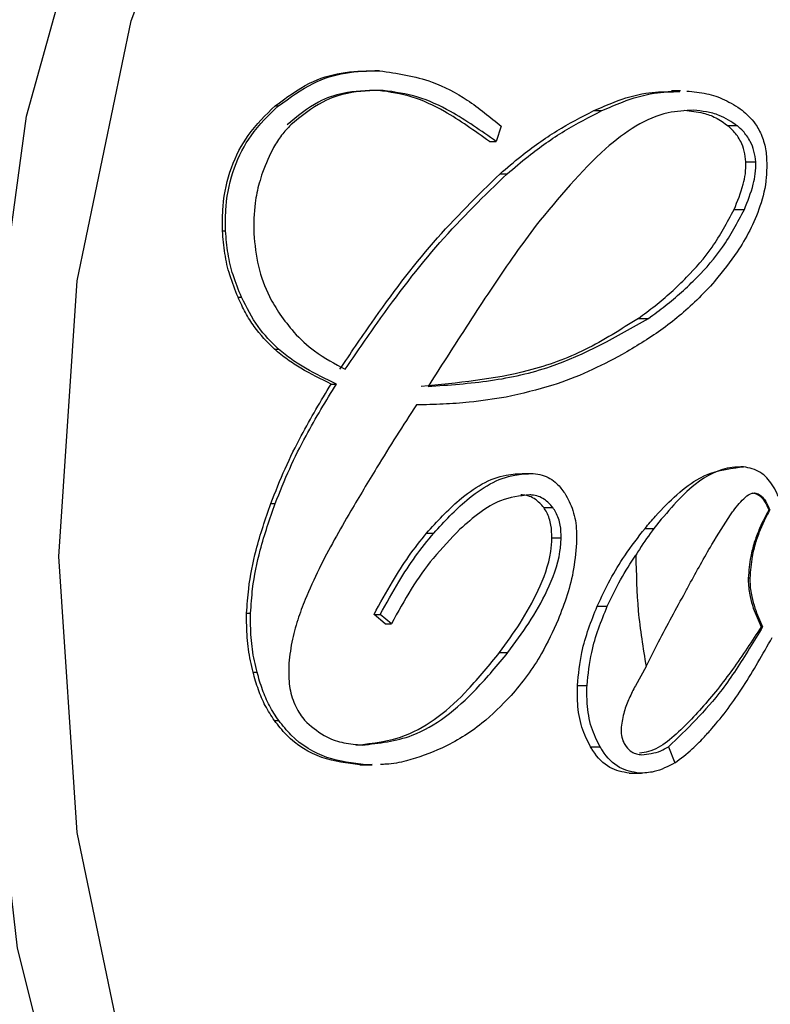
# Model space of a CAD drawing. Header units: millimetres. Extents: x 4095.901 to 4096.076, y 1727.87 to 1728.087.
# Tile 16 of 19: x 4096.06037 to 4096.06469, y 1728.05139 to 1728.05705. Entities that reach past the tile are written whole.
import ezdxf

# ---------------------------------------------------------------- set-up
doc = ezdxf.new("R2010")
doc.units = ezdxf.units.MM
doc.layers.add('SANINDUSA', color=3, linetype='Continuous')

msp = doc.modelspace()

# ---------------------------------------------------------------- linework, layer by layer
at = {"layer": 'SANINDUSA'}
for p, q in [((4096.0624408, 1728.0567589), (4096.0624138, 1728.0567589)), ((4096.0641746, 1728.0566435), (4096.0641217, 1728.0566435)), ((4096.0618403, 1728.056557), (4096.0618598, 1728.056557)), ((4096.0636753, 1728.0565294), (4096.063721, 1728.0565294)), ((4096.0631425, 1728.0564392), (4096.0631132, 1728.0563512)), ((4096.0645025, 1728.0564415), (4096.0644487, 1728.0564415)), ((4096.0630742, 1728.0563512), (4096.0631132, 1728.0563512)), ((4096.064551, 1728.0562343), (4096.0646076, 1728.0562343)), ((4096.0631354, 1728.0561662), (4096.0631764, 1728.0561662)), ((4096.0644832, 1728.0559613), (4096.0645423, 1728.0559613)), ((4096.0615376, 1728.0558377), (4096.0615551, 1728.0558377)), ((4096.0616266, 1728.0554554), (4096.0616467, 1728.0554554)), ((4096.0639319, 1728.0553345), (4096.0639899, 1728.0553345)), ((4096.0618363, 1728.055157), (4096.0618605, 1728.055157)), ((4096.0621629, 1728.0549566), (4096.0621929, 1728.0549566)), ((4096.0645228, 1728.0544797), (4096.0645377, 1728.0544797)), ((4096.0632749, 1728.0544414), (4096.0633252, 1728.0544414)), ((4096.0618153, 1728.0542687), (4096.0618404, 1728.0542687)), ((4096.0633865, 1728.0542461), (4096.0634392, 1728.0542461)), ((4096.0646889, 1728.0542318), (4096.0646832, 1728.0542318)), ((4096.0639704, 1728.0541263), (4096.0640208, 1728.0541263)), ((4096.0627125, 1728.0540993), (4096.0627532, 1728.0540993)), ((4096.063434, 1728.0540709), (4096.0634876, 1728.0540709)), ((4096.0645737, 1728.0538399), (4096.0645647, 1728.0538399)), ((4096.0636947, 1728.0536779), (4096.0637529, 1728.0536779)), ((4096.0616763, 1728.0536376), (4096.0616991, 1728.0536376)), ((4096.0624735, 1728.0535773), (4096.0624098, 1728.053631)), ((4096.0624098, 1728.053631), (4096.0624451, 1728.053631)), ((4096.0625098, 1728.0535773), (4096.0624451, 1728.053631)), ((4096.0624735, 1728.0535773), (4096.0625098, 1728.0535773)), ((4096.0646473, 1728.0535602), (4096.0646386, 1728.0535602)), ((4096.0631331, 1728.0534122), (4096.0631808, 1728.0534122)), ((4096.0639761, 1728.0533311), (4096.0639142, 1728.0532208)), ((4096.0617132, 1728.0532986), (4096.0617363, 1728.0532986)), ((4096.0635809, 1728.0532229), (4096.0636361, 1728.0532229)), ((4096.0618363, 1728.0530201), (4096.061861, 1728.0530201)), ((4096.0636566, 1728.0528686), (4096.0637117, 1728.0528686)), ((4096.0641053, 1728.0528688), (4096.0641421, 1728.0527777)), ((4096.0623289, 1728.052766), (4096.0623613, 1728.052766)), ((4096.0623583, 1728.0527651), (4096.0623997, 1728.0527651)), ((4096.0623997, 1728.052767), (4096.0623613, 1728.052766)), ((4096.0638787, 1728.0527173), (4096.0639367, 1728.0527173)), ((4096.0638899, 1728.0527169), (4096.0639498, 1728.0527169))]:
    msp.add_line(p, q, dxfattribs=at)
at = {"layer": 'SANINDUSA', "flags": 128}
for points in [[(4096.0646749, 1728.0473834), (4096.0637973, 1728.0473829), (4096.062945, 1728.047765), (4096.0621678, 1728.0485075), (4096.0615107, 1728.0495671), (4096.0610119, 1728.0508825), (4096.0607004, 1728.052377), (4096.0605943, 1728.0539639), (4096.0606999, 1728.0555509), (4096.0610108, 1728.0570458), (4096.0615092, 1728.0583617), (4096.0621659, 1728.0594221), (4096.0629429, 1728.0601655), (4096.063795, 1728.0605485)], [(4096.0675514, 1728.0576985), (4096.0679218, 1728.0562218), (4096.0681026, 1728.0546321), (4096.0680846, 1728.0530089), (4096.0678687, 1728.0514338), (4096.0674659, 1728.0499856), (4096.0668962, 1728.048737), (4096.0661882, 1728.0477506), (4096.0653775, 1728.0470759), (4096.0645047, 1728.0467466), (4096.0636136, 1728.0467794), (4096.0627488, 1728.0471725), (4096.0619537, 1728.0479063), (4096.0612682, 1728.048944), (4096.0607267, 1728.0502335), (4096.0603562, 1728.0517101), (4096.0601755, 1728.0532998), (4096.0601935, 1728.054923), (4096.0604093, 1728.0564982), (4096.0608122, 1728.0579463)]]:
    msp.add_lwpolyline(points, dxfattribs=at)
at = {"layer": 'SANINDUSA'}
for points, knots in [([(4096.0689498, 1728.0537993), (4096.0693102, 1728.0537782), (4096.0701643, 1728.0537282), (4096.0714965, 1728.0540188), (4096.0728642, 1728.0546013), (4096.0740759, 1728.055472), (4096.0750758, 1728.0565778), (4096.0758183, 1728.0578727), (4096.0762697, 1728.0592997), (4096.076397, 1728.0606948), (4096.0762824, 1728.0617998), (4096.0760535, 1728.0627562), (4096.0757206, 1728.0636361), (4096.0751197, 1728.0646877), (4096.074262, 1728.0657069), (4096.0730987, 1728.0666107), (4096.0717595, 1728.0672535), (4096.0703114, 1728.0675985), (4096.0688225, 1728.067628), (4096.067359, 1728.0673421), (4096.0659964, 1728.0667464), (4096.0648352, 1728.065944), (4096.0642571, 1728.0652489), (4096.0639954, 1728.0649342)], [0, 0, 0, 0, 0.037943, 0.089904, 0.141876, 0.193857, 0.245855, 0.297882, 0.349992, 0.402445, 0.444387, 0.466503, 0.506006, 0.543071, 0.593736, 0.645362, 0.697219, 0.74914, 0.801088, 0.853049, 0.905021, 0.957002, 1, 1, 1, 1]), ([(4096.0665164, 1728.0605583), (4096.0660832, 1728.0609723), (4096.0652166, 1728.0618004), (4096.0637235, 1728.0619601), (4096.0622965, 1728.0612719), (4096.061072, 1728.0597457), (4096.0601947, 1728.0575717), (4096.0597617, 1728.0549903), (4096.0598226, 1728.0522933), (4096.0603689, 1728.0497859), (4096.0611213, 1728.0482126), (4096.0620252, 1728.0470024), (4096.0630742, 1728.0461643), (4096.0645511, 1728.045963), (4096.0659825, 1728.0466624), (4096.0672058, 1728.0481855), (4096.0680834, 1728.0503604), (4096.0685162, 1728.0529413), (4096.0684559, 1728.0556398), (4096.0679074, 1728.0581416), (4096.0671613, 1728.0597309), (4096.0666407, 1728.0603989), (4096.0665164, 1728.0605583)], [0, 0, 0, 0, 0.053686, 0.107372, 0.161059, 0.214745, 0.268431, 0.322117, 0.375804, 0.42949, 0.483176, 0.5, 0.553686, 0.607372, 0.661059, 0.714745, 0.768431, 0.822117, 0.875804, 0.92949, 0.983176, 1, 1, 1, 1]), ([(4096.0618403, 1728.056557), (4096.0619051, 1728.0566046), (4096.0620251, 1728.056693), (4096.0622217, 1728.0567555), (4096.0623491, 1728.0567578), (4096.0624138, 1728.0567589)], [0, 0, 0, 0, 0.366294, 0.6784573, 1, 1, 1, 1]), ([(4096.0618598, 1728.056557), (4096.0619253, 1728.0566046), (4096.0620467, 1728.0566929), (4096.0622459, 1728.0567555), (4096.0623752, 1728.0567578), (4096.0624408, 1728.0567589)], [0, 0, 0, 0, 0.365734, 0.678178, 1, 1, 1, 1]), ([(4096.0624408, 1728.0567589), (4096.0625426, 1728.0567443), (4096.0627153, 1728.0567195), (4096.0629511, 1728.056597), (4096.0630782, 1728.0564922), (4096.0631425, 1728.0564392)], [0, 0, 0, 0, 0.414749, 0.703883, 1, 1, 1, 1]), ([(4096.062435, 1728.056646), (4096.0623666, 1728.0566445), (4096.0622496, 1728.0566418), (4096.0620687, 1728.0565795), (4096.061968, 1728.0564963), (4096.0619089, 1728.0564475)], [0, 0, 0, 0, 0.36744, 0.628872, 1, 1, 1, 1]), ([(4096.062463, 1728.056646), (4096.0623938, 1728.0566445), (4096.0622751, 1728.0566418), (4096.0620918, 1728.0565797), (4096.0619898, 1728.0564963), (4096.06193, 1728.0564475)], [0, 0, 0, 0, 0.366885, 0.628581, 1, 1, 1, 1]), ([(4096.0630742, 1728.0563512), (4096.062989, 1728.0564128), (4096.0628459, 1728.0565161), (4096.0626294, 1728.0566174), (4096.0625003, 1728.0566364), (4096.062435, 1728.056646)], [0, 0, 0, 0, 0.421223, 0.707249, 1, 1, 1, 1]), ([(4096.0631132, 1728.0563512), (4096.0630266, 1728.0564127), (4096.0628809, 1728.0565159), (4096.0626608, 1728.0566174), (4096.0625294, 1728.0566364), (4096.062463, 1728.056646)], [0, 0, 0, 0, 0.420284, 0.706784, 1, 1, 1, 1]), ([(4096.0636753, 1728.0565294), (4096.0637143, 1728.0565464), (4096.063813, 1728.0565893), (4096.0639617, 1728.056635), (4096.0640725, 1728.0566383), (4096.0641217, 1728.0566397)], [0, 0, 0, 0, 0.2668924, 0.6738418, 1, 1, 1, 1]), ([(4096.063721, 1728.0565294), (4096.0637604, 1728.0565464), (4096.0638598, 1728.0565893), (4096.0640097, 1728.056635), (4096.0641214, 1728.0566383), (4096.0641711, 1728.0566397)], [0, 0, 0, 0, 0.266812, 0.673802, 1, 1, 1, 1]), ([(4096.0642105, 1728.0566424), (4096.0642487, 1728.0566385), (4096.0643215, 1728.0566311), (4096.0644291, 1728.0565974), (4096.0644959, 1728.056554), (4096.0645296, 1728.0565322)], [0, 0, 0, 0, 0.354485, 0.673981, 1, 1, 1, 1]), ([(4096.0615376, 1728.0558377), (4096.0615374, 1728.055885), (4096.0615368, 1728.0560119), (4096.0615817, 1728.056208), (4096.0616868, 1728.0564088), (4096.0617858, 1728.0565044), (4096.0618403, 1728.056557)], [0, 0, 0, 0, 0.155317, 0.416698, 0.679034, 1, 1, 1, 1]), ([(4096.0615551, 1728.0558377), (4096.0615547, 1728.055885), (4096.0615538, 1728.0560117), (4096.0615985, 1728.0562074), (4096.0617043, 1728.0564085), (4096.0618045, 1728.0565041), (4096.0618598, 1728.056557)], [0, 0, 0, 0, 0.15527, 0.415915, 0.677488, 1, 1, 1, 1]), ([(4096.0631354, 1728.0561662), (4096.0631752, 1728.0562001), (4096.0632823, 1728.056291), (4096.0634615, 1728.0564193), (4096.0636038, 1728.0564926), (4096.0636753, 1728.0565294)], [0, 0, 0, 0, 0.228135, 0.612637, 1, 1, 1, 1]), ([(4096.0631764, 1728.0561662), (4096.0632166, 1728.0562001), (4096.0633246, 1728.0562909), (4096.0635055, 1728.0564193), (4096.063649, 1728.0564926), (4096.063721, 1728.0565294)], [0, 0, 0, 0, 0.22806, 0.6126, 1, 1, 1, 1]), ([(4096.0642492, 1728.0565313), (4096.0642, 1728.0565289), (4096.0640221, 1728.05652), (4096.0637059, 1728.0563104), (4096.0634724, 1728.056027), (4096.0633428, 1728.0558696)], [0, 0, 0, 0, 0.145192, 0.525301, 1, 1, 1, 1]), ([(4096.0641981, 1728.0565313), (4096.0642337, 1728.0565275), (4096.0642937, 1728.0565211), (4096.0643783, 1728.0564921), (4096.0644251, 1728.0564585), (4096.0644487, 1728.0564415)], [0, 0, 0, 0, 0.419991, 0.706723, 1, 1, 1, 1]), ([(4096.0645025, 1728.0564415), (4096.0644676, 1728.0564646), (4096.064409, 1728.0565032), (4096.0643233, 1728.0565244), (4096.0642739, 1728.056529), (4096.0642492, 1728.0565313)], [0, 0, 0, 0, 0.423612, 0.710406, 1, 1, 1, 1]), ([(4096.0645296, 1728.0565322), (4096.0645559, 1728.0565089), (4096.0645986, 1728.0564712), (4096.0646449, 1728.0563859), (4096.0646647, 1728.0563142), (4096.0646688, 1728.0562701), (4096.0646701, 1728.0562558)], [0, 0, 0, 0, 0.391982, 0.636003, 0.881441, 1, 1, 1, 1]), ([(4096.06193, 1728.0564475), (4096.0619122, 1728.0564281), (4096.0618766, 1728.0563894), (4096.0618183, 1728.0563012), (4096.0617874, 1728.0562235), (4096.0617676, 1728.0561737)], [0, 0, 0, 0, 0.2649282, 0.5298795, 1, 1, 1, 1]), ([(4096.064551, 1728.0562343), (4096.0645487, 1728.0562554), (4096.064544, 1728.0562974), (4096.064519, 1728.0563605), (4096.0644856, 1728.0564079), (4096.0644593, 1728.0564318), (4096.0644487, 1728.0564415)], [0, 0, 0, 0, 0.232432, 0.461341, 0.781866, 1, 1, 1, 1]), ([(4096.0646076, 1728.0562343), (4096.064605, 1728.0562555), (4096.0645999, 1728.0562975), (4096.064574, 1728.0563607), (4096.0645399, 1728.056408), (4096.0645132, 1728.0564319), (4096.0645025, 1728.0564415)], [0, 0, 0, 0, 0.232792, 0.46204, 0.783269, 1, 1, 1, 1]), ([(4096.0646701, 1728.0562558), (4096.0646706, 1728.0562189), (4096.0646719, 1728.0561196), (4096.0646211, 1728.0559227), (4096.0645161, 1728.055728), (4096.064417, 1728.0556049), (4096.0643738, 1728.0555513)], [0, 0, 0, 0, 0.116516, 0.313103, 0.700614, 1, 1, 1, 1]), ([(4096.0644832, 1728.0559613), (4096.0645024, 1728.0560079), (4096.0645286, 1728.0560715), (4096.0645499, 1728.0561665), (4096.0645506, 1728.0562114), (4096.064551, 1728.0562343)], [0, 0, 0, 0, 0.572713, 0.781449, 1, 1, 1, 1]), ([(4096.0645423, 1728.0559613), (4096.0645611, 1728.0560079), (4096.0645868, 1728.0560715), (4096.0646072, 1728.0561665), (4096.0646074, 1728.0562113), (4096.0646076, 1728.0562343)], [0, 0, 0, 0, 0.572362, 0.78127, 1, 1, 1, 1]), ([(4096.0617676, 1728.0561737), (4096.0617611, 1728.0561537), (4096.0617431, 1728.0560974), (4096.0617185, 1728.0559814), (4096.0617176, 1728.055881), (4096.0617171, 1728.0558219)], [0, 0, 0, 0, 0.18533, 0.52028, 1, 1, 1, 1]), ([(4096.0622129, 1728.0550412), (4096.0622733, 1728.0551305), (4096.0624479, 1728.0553886), (4096.0627483, 1728.0557884), (4096.0630058, 1728.0560397), (4096.0631354, 1728.0561662)], [0, 0, 0, 0, 0.208078, 0.60127, 1, 1, 1, 1]), ([(4096.0622436, 1728.0550412), (4096.0623048, 1728.0551304), (4096.0624816, 1728.0553885), (4096.0627855, 1728.0557883), (4096.0630455, 1728.0560397), (4096.0631764, 1728.0561662)], [0, 0, 0, 0, 0.207968, 0.601217, 1, 1, 1, 1]), ([(4096.0639319, 1728.0553345), (4096.0639639, 1728.0553582), (4096.0640602, 1728.0554294), (4096.0642049, 1728.0555601), (4096.0643628, 1728.055737), (4096.0644428, 1728.055886), (4096.0644832, 1728.0559613)], [0, 0, 0, 0, 0.151585, 0.454988, 0.724653, 1, 1, 1, 1]), ([(4096.0639899, 1728.0553345), (4096.0640223, 1728.0553582), (4096.0641195, 1728.0554294), (4096.0642651, 1728.05556), (4096.0644232, 1728.055737), (4096.0645023, 1728.055886), (4096.0645423, 1728.0559613)], [0, 0, 0, 0, 0.15157, 0.454947, 0.724605, 1, 1, 1, 1]), ([(4096.0616266, 1728.0554554), (4096.0616099, 1728.0554977), (4096.0615781, 1728.0555779), (4096.0615476, 1728.0557078), (4096.0615409, 1728.0557939), (4096.0615376, 1728.0558377)], [0, 0, 0, 0, 0.3537881, 0.6717362, 1, 1, 1, 1]), ([(4096.0616467, 1728.0554554), (4096.0616296, 1728.0554976), (4096.061597, 1728.0555777), (4096.0615656, 1728.0557077), (4096.0615586, 1728.0557939), (4096.0615551, 1728.0558377)], [0, 0, 0, 0, 0.353459, 0.67155, 1, 1, 1, 1]), ([(4096.0617171, 1728.0558219), (4096.0617233, 1728.0557585), (4096.0617358, 1728.0556314), (4096.0617954, 1728.0554739), (4096.0618466, 1728.0553916), (4096.0618672, 1728.0553585)], [0, 0, 0, 0, 0.373684, 0.747738, 1, 1, 1, 1]), ([(4096.0633428, 1728.0558696), (4096.0633019, 1728.0558145), (4096.0631755, 1728.0556437), (4096.0629711, 1728.055333), (4096.0628042, 1728.0550729), (4096.0627207, 1728.0549426)], [0, 0, 0, 0, 0.192422, 0.595737, 1, 1, 1, 1]), ([(4096.0643738, 1728.0555513), (4096.064373, 1728.0555503), (4096.0643388, 1728.0555106), (4096.0642394, 1728.0554066), (4096.0640638, 1728.0552602), (4096.0639134, 1728.0551705), (4096.0638378, 1728.0551255)], [0, 0, 0, 0, 0.005422, 0.217566, 0.607051, 1, 1, 1, 1]), ([(4096.0618363, 1728.055157), (4096.0617958, 1728.0551978), (4096.061735, 1728.0552591), (4096.0616685, 1728.0553662), (4096.0616407, 1728.0554255), (4096.0616266, 1728.0554554)], [0, 0, 0, 0, 0.497264, 0.7466468, 1, 1, 1, 1]), ([(4096.0618605, 1728.055157), (4096.061819, 1728.0551975), (4096.0617354, 1728.0552791), (4096.0616764, 1728.0553964), (4096.0616467, 1728.0554554)], [0, 0, 0, 0, 0.4966323, 1, 1, 1, 1]), ([(4096.0618672, 1728.0553585), (4096.0618936, 1728.0553231), (4096.0619545, 1728.0552414), (4096.0620811, 1728.0551289), (4096.062184, 1728.0550733), (4096.0622436, 1728.0550412)], [0, 0, 0, 0, 0.243627, 0.562216, 1, 1, 1, 1]), ([(4096.0639319, 1728.0553345), (4096.0638313, 1728.0552707), (4096.0636304, 1728.0551433), (4096.0632172, 1728.0549934), (4096.0628903, 1728.0549624), (4096.0626818, 1728.0549426)], [0, 0, 0, 0, 0.265918, 0.531732, 1, 1, 1, 1]), ([(4096.0627207, 1728.0549426), (4096.0628413, 1728.0549512), (4096.0630826, 1728.0549682), (4096.0635197, 1728.0550649), (4096.0638066, 1728.0552294), (4096.0639899, 1728.0553345)], [0, 0, 0, 0, 0.265375, 0.530828, 1, 1, 1, 1]), ([(4096.0621629, 1728.0549566), (4096.0621044, 1728.0549849), (4096.0620195, 1728.0550259), (4096.0619107, 1728.055096), (4096.0618611, 1728.0551366), (4096.0618363, 1728.055157)], [0, 0, 0, 0, 0.524416, 0.761501, 1, 1, 1, 1]), ([(4096.0621929, 1728.0549566), (4096.0621336, 1728.0549848), (4096.0620473, 1728.0550258), (4096.0619365, 1728.0550958), (4096.0618859, 1728.0551366), (4096.0618605, 1728.055157)], [0, 0, 0, 0, 0.522987, 0.760789, 1, 1, 1, 1]), ([(4096.0638378, 1728.0551255), (4096.0637731, 1728.0550917), (4096.0636435, 1728.0550242), (4096.0634216, 1728.0549379), (4096.0632602, 1728.0549015), (4096.06317, 1728.0548812)], [0, 0, 0, 0, 0.305875, 0.611769, 1, 1, 1, 1]), ([(4096.0618153, 1728.0542687), (4096.0618422, 1728.0543364), (4096.061896, 1728.0544716), (4096.0620106, 1728.0547045), (4096.0621042, 1728.0548595), (4096.0621629, 1728.0549566)], [0, 0, 0, 0, 0.271662, 0.543236, 1, 1, 1, 1]), ([(4096.0618404, 1728.0542687), (4096.0618677, 1728.0543363), (4096.0619222, 1728.0544715), (4096.0620386, 1728.0547044), (4096.0621334, 1728.0548594), (4096.0621929, 1728.0549566)], [0, 0, 0, 0, 0.271482, 0.542873, 1, 1, 1, 1]), ([(4096.06317, 1728.0548812), (4096.0630996, 1728.0548702), (4096.0629801, 1728.0548516), (4096.0628074, 1728.0548397), (4096.0627054, 1728.0548376), (4096.0626543, 1728.0548365)], [0, 0, 0, 0, 0.4168155, 0.7082661, 1, 1, 1, 1]), ([(4096.0626543, 1728.0548365), (4096.0626157, 1728.0547773), (4096.0625384, 1728.0546589), (4096.0624123, 1728.0544557), (4096.0623254, 1728.0543094), (4096.062276, 1728.0542261)], [0, 0, 0, 0, 0.3011464, 0.6022888, 1, 1, 1, 1]), ([(4096.0639704, 1728.0541263), (4096.0639901, 1728.0541499), (4096.0640494, 1728.0542208), (4096.0641529, 1728.0543236), (4096.0643148, 1728.0544495), (4096.0644424, 1728.054468), (4096.0645228, 1728.0544797)], [0, 0, 0, 0, 0.118639, 0.356211, 0.594044, 1, 1, 1, 1]), ([(4096.0645377, 1728.0544797), (4096.0645154, 1728.0544795), (4096.0644199, 1728.0544788), (4096.064235, 1728.0543856), (4096.0640973, 1728.0542189), (4096.0640208, 1728.0541263)], [0, 0, 0, 0, 0.11895, 0.510628, 1, 1, 1, 1]), ([(4096.0647425, 1728.0542987), (4096.0647385, 1728.0543082), (4096.0647188, 1728.0543552), (4096.0646828, 1728.0544086), (4096.0646173, 1728.0544648), (4096.064571, 1728.0544734), (4096.0645377, 1728.0544797)], [0, 0, 0, 0, 0.0834202, 0.4141275, 0.5776603, 1, 1, 1, 1]), ([(4096.0627125, 1728.0540993), (4096.0627734, 1728.0541658), (4096.0629134, 1728.0543188), (4096.0631106, 1728.0544357), (4096.0632402, 1728.0544402), (4096.0632749, 1728.0544414)], [0, 0, 0, 0, 0.36072, 0.829243, 1, 1, 1, 1]), ([(4096.0627532, 1728.0540993), (4096.062815, 1728.0541658), (4096.0629575, 1728.0543188), (4096.063158, 1728.0544357), (4096.0632901, 1728.0544402), (4096.0633252, 1728.0544414)], [0, 0, 0, 0, 0.3601883, 0.8297971, 1, 1, 1, 1]), ([(4096.0633252, 1728.0544414), (4096.063343, 1728.0544392), (4096.0633909, 1728.0544336), (4096.0634561, 1728.0543971), (4096.0634936, 1728.0543474), (4096.0635082, 1728.0543281)], [0, 0, 0, 0, 0.266353, 0.715438, 1, 1, 1, 1]), ([(4096.063306, 1728.0543189), (4096.0632493, 1728.0543126), (4096.0631505, 1728.0543016), (4096.063017, 1728.0542197), (4096.0629423, 1728.0541544), (4096.0629046, 1728.0541214)], [0, 0, 0, 0, 0.3997024, 0.6965785, 1, 1, 1, 1]), ([(4096.0633865, 1728.0542461), (4096.0633713, 1728.0542633), (4096.0633364, 1728.0543026), (4096.0632885, 1728.0543164), (4096.0632602, 1728.0543185), (4096.0632558, 1728.0543189)], [0, 0, 0, 0, 0.396272, 0.906824, 1, 1, 1, 1]), ([(4096.0634392, 1728.0542461), (4096.0634236, 1728.0542633), (4096.063388, 1728.0543026), (4096.0633392, 1728.0543164), (4096.0633104, 1728.0543185), (4096.063306, 1728.0543189)], [0, 0, 0, 0, 0.3963863, 0.9079106, 1, 1, 1, 1]), ([(4096.0635082, 1728.0543281), (4096.0635255, 1728.0542965), (4096.0635603, 1728.0542331), (4096.063576, 1728.0541349), (4096.0635762, 1728.0540788), (4096.0635762, 1728.0540635)], [0, 0, 0, 0, 0.420865, 0.842992, 1, 1, 1, 1]), ([(4096.0644625, 1728.0542048), (4096.0644678, 1728.0542123), (4096.0644839, 1728.0542349), (4096.0645117, 1728.0542702), (4096.0645471, 1728.0543065), (4096.0645777, 1728.0543282), (4096.0645963, 1728.0543294), (4096.0646012, 1728.0543298)], [0, 0, 0, 0, 0.129031, 0.387238, 0.645722, 0.905611, 1, 1, 1, 1]), ([(4096.0645914, 1728.0543298), (4096.0645959, 1728.0543292), (4096.0646095, 1728.0543275), (4096.0646334, 1728.0543138), (4096.0646608, 1728.0542812), (4096.0646755, 1728.0542489), (4096.0646832, 1728.0542318)], [0, 0, 0, 0, 0.1223359, 0.3688944, 0.6657321, 1, 1, 1, 1]), ([(4096.0646012, 1728.0543298), (4096.0646056, 1728.0543292), (4096.0646187, 1728.0543275), (4096.0646415, 1728.0543138), (4096.0646676, 1728.0542812), (4096.0646815, 1728.0542489), (4096.0646889, 1728.0542318)], [0, 0, 0, 0, 0.122383, 0.369006, 0.665736, 1, 1, 1, 1]), ([(4096.0616763, 1728.0536376), (4096.0616795, 1728.0536848), (4096.0616876, 1728.0538085), (4096.0617313, 1728.0540241), (4096.0617851, 1728.0541808), (4096.0618153, 1728.0542687)], [0, 0, 0, 0, 0.212841, 0.558442, 1, 1, 1, 1]), ([(4096.0616991, 1728.0536376), (4096.0617022, 1728.0536848), (4096.0617106, 1728.0538084), (4096.0617551, 1728.054024), (4096.0618097, 1728.0541807), (4096.0618404, 1728.0542687)], [0, 0, 0, 0, 0.212781, 0.5579231, 1, 1, 1, 1]), ([(4096.063434, 1728.0540709), (4096.0634332, 1728.054096), (4096.0634316, 1728.0541484), (4096.0634111, 1728.0542087), (4096.0633926, 1728.0542369), (4096.0633865, 1728.0542461)], [0, 0, 0, 0, 0.382236, 0.797674, 1, 1, 1, 1]), ([(4096.0634876, 1728.0540709), (4096.0634868, 1728.054096), (4096.0634851, 1728.0541484), (4096.0634642, 1728.0542086), (4096.0634454, 1728.0542368), (4096.0634392, 1728.0542461)], [0, 0, 0, 0, 0.3821, 0.79669, 1, 1, 1, 1]), ([(4096.062276, 1728.0542261), (4096.0622441, 1728.0541711), (4096.0621815, 1728.0540628), (4096.0620914, 1728.0538946), (4096.0620391, 1728.0537756), (4096.0620129, 1728.053716)], [0, 0, 0, 0, 0.339664, 0.669017, 1, 1, 1, 1]), ([(4096.0641926, 1728.0537423), (4096.0642033, 1728.053762), (4096.0642352, 1728.053821), (4096.064289, 1728.0539183), (4096.0643667, 1728.054056), (4096.0644261, 1728.0541483), (4096.0644625, 1728.0542048)], [0, 0, 0, 0, 0.122692, 0.368077, 0.613464, 1, 1, 1, 1]), ([(4096.0646832, 1728.0542318), (4096.0646803, 1728.0542267), (4096.0646657, 1728.0542012), (4096.0646463, 1728.0541636), (4096.0646209, 1728.0541063), (4096.0646026, 1728.0540573), (4096.0645877, 1728.0540052), (4096.064572, 1728.053939), (4096.0645678, 1728.0538822), (4096.0645647, 1728.0538399)], [0, 0, 0, 0, 0.048068, 0.24051, 0.336671, 0.529318, 0.625521, 0.721742, 1, 1, 1, 1]), ([(4096.0646889, 1728.0542318), (4096.064686, 1728.0542267), (4096.0646716, 1728.0542012), (4096.0646526, 1728.0541636), (4096.0646278, 1728.0541063), (4096.06461, 1728.0540573), (4096.0645956, 1728.0540052), (4096.0645805, 1728.053939), (4096.0645766, 1728.0538822), (4096.0645737, 1728.0538399)], [0, 0, 0, 0, 0.048063, 0.240516, 0.336681, 0.529338, 0.625543, 0.721769, 1, 1, 1, 1]), ([(4096.0636947, 1728.0536779), (4096.0637189, 1728.0537298), (4096.0637675, 1728.0538337), (4096.0638603, 1728.0539845), (4096.0639308, 1728.0540753), (4096.0639704, 1728.0541263)], [0, 0, 0, 0, 0.30458, 0.608966, 1, 1, 1, 1]), ([(4096.0640208, 1728.0541263), (4096.0639926, 1728.0540871), (4096.063957, 1728.0540377), (4096.0639238, 1728.0539831), (4096.063917, 1728.0539719)], [0, 0, 0, 0, 0.793899, 1, 1, 1, 1]), ([(4096.0624098, 1728.053631), (4096.0624444, 1728.0536947), (4096.0625078, 1728.0538113), (4096.0626088, 1728.0539685), (4096.0626778, 1728.0540556), (4096.0627125, 1728.0540993)], [0, 0, 0, 0, 0.374326, 0.685986, 1, 1, 1, 1]), ([(4096.0624451, 1728.053631), (4096.0624803, 1728.0536946), (4096.0625448, 1728.0538112), (4096.0626476, 1728.0539684), (4096.0627179, 1728.0540556), (4096.0627532, 1728.0540993)], [0, 0, 0, 0, 0.373896, 0.685772, 1, 1, 1, 1]), ([(4096.0629046, 1728.0541214), (4096.0628522, 1728.0540675), (4096.0627527, 1728.0539655), (4096.0626212, 1728.0537797), (4096.0625471, 1728.0536451), (4096.0625098, 1728.0535773)], [0, 0, 0, 0, 0.356621, 0.676027, 1, 1, 1, 1]), ([(4096.0631331, 1728.0534122), (4096.0631734, 1728.0534675), (4096.063254, 1728.0535782), (4096.0633583, 1728.0537653), (4096.0634245, 1728.0539355), (4096.0634322, 1728.0540447), (4096.063434, 1728.0540709)], [0, 0, 0, 0, 0.3001511, 0.6007562, 0.9041878, 1, 1, 1, 1]), ([(4096.0631808, 1728.0534122), (4096.0632218, 1728.0534675), (4096.063304, 1728.053578), (4096.0634103, 1728.0537649), (4096.0634779, 1728.0539351), (4096.0634857, 1728.0540445), (4096.0634876, 1728.0540709)], [0, 0, 0, 0, 0.2999322, 0.6003143, 0.9035162, 1, 1, 1, 1]), ([(4096.0635762, 1728.0540635), (4096.0635721, 1728.054006), (4096.0635642, 1728.0538952), (4096.0635239, 1728.0537399), (4096.0634879, 1728.0536469), (4096.0634697, 1728.0535999)], [0, 0, 0, 0, 0.348783, 0.670693, 1, 1, 1, 1]), ([(4096.0637529, 1728.0536779), (4096.0637776, 1728.05373), (4096.0638276, 1728.0538356), (4096.063887, 1728.0539261), (4096.063917, 1728.0539719)], [0, 0, 0, 0, 0.4938356, 1, 1, 1, 1]), ([(4096.063917, 1728.0539719), (4096.0639193, 1728.0538644), (4096.063924, 1728.0536463), (4096.0639585, 1728.0534372), (4096.0639761, 1728.0533311)], [0, 0, 0, 0, 0.492791, 1, 1, 1, 1]), ([(4096.0645647, 1728.0538399), (4096.0645646, 1728.0538325), (4096.0645644, 1728.0537962), (4096.0645731, 1728.0537363), (4096.0645978, 1728.0536483), (4096.0646226, 1728.0535949), (4096.0646386, 1728.0535602)], [0, 0, 0, 0, 0.070439, 0.34337, 0.574098, 1, 1, 1, 1]), ([(4096.0645737, 1728.0538399), (4096.0645737, 1728.0538325), (4096.0645737, 1728.0537962), (4096.0645824, 1728.0537363), (4096.0646068, 1728.0536483), (4096.0646313, 1728.0535949), (4096.0646473, 1728.0535602)], [0, 0, 0, 0, 0.07044, 0.343425, 0.574197, 1, 1, 1, 1]), ([(4096.0639761, 1728.0533311), (4096.0639969, 1728.0533724), (4096.0640675, 1728.0535122), (4096.0641409, 1728.0536472), (4096.0641926, 1728.0537423)], [0, 0, 0, 0, 0.295107, 1, 1, 1, 1]), ([(4096.0620129, 1728.053716), (4096.0619983, 1728.0536777), (4096.0619684, 1728.0535992), (4096.0619324, 1728.0534713), (4096.061923, 1728.0533792), (4096.0619183, 1728.0533325)], [0, 0, 0, 0, 0.31891, 0.654312, 1, 1, 1, 1]), ([(4096.0635809, 1728.0532229), (4096.0635875, 1728.053287), (4096.0635992, 1728.0534003), (4096.0636435, 1728.0535514), (4096.0636775, 1728.0536354), (4096.0636947, 1728.0536779)], [0, 0, 0, 0, 0.392462, 0.692945, 1, 1, 1, 1]), ([(4096.0636361, 1728.0532229), (4096.063643, 1728.053287), (4096.0636552, 1728.0534003), (4096.0637006, 1728.0535514), (4096.0637353, 1728.0536354), (4096.0637529, 1728.0536779)], [0, 0, 0, 0, 0.392303, 0.692865, 1, 1, 1, 1]), ([(4096.0617132, 1728.0532986), (4096.061708, 1728.0533205), (4096.0616927, 1728.0533851), (4096.0616762, 1728.0534986), (4096.0616763, 1728.0535909), (4096.0616763, 1728.0536376)], [0, 0, 0, 0, 0.20195, 0.595529, 1, 1, 1, 1]), ([(4096.0617363, 1728.0532986), (4096.061731, 1728.0533205), (4096.0617155, 1728.0533851), (4096.0616989, 1728.0534986), (4096.061699, 1728.0535909), (4096.0616991, 1728.0536376)], [0, 0, 0, 0, 0.201944, 0.595502, 1, 1, 1, 1]), ([(4096.0634697, 1728.0535999), (4096.0634392, 1728.0535339), (4096.0633862, 1728.0534193), (4096.0632927, 1728.053276), (4096.0632302, 1728.0532014), (4096.0631988, 1728.0531639)], [0, 0, 0, 0, 0.402865, 0.69978, 1, 1, 1, 1]), ([(4096.0646386, 1728.0535602), (4096.0646119, 1728.0535186), (4096.0645317, 1728.0533937), (4096.0643894, 1728.0531946), (4096.0642037, 1728.0529871), (4096.0640489, 1728.0528488), (4096.0639555, 1728.0528349), (4096.063938, 1728.0528323)], [0, 0, 0, 0, 0.133672, 0.401134, 0.668852, 0.938089, 1, 1, 1, 1]), ([(4096.0646473, 1728.0535602), (4096.0646221, 1728.0535187), (4096.0645465, 1728.053394), (4096.0643779, 1728.0531302), (4096.0642113, 1728.0529705), (4096.0641053, 1728.0528688)], [0, 0, 0, 0, 0.153593, 0.460913, 1, 1, 1, 1]), ([(4096.0643063, 1728.0529209), (4096.0643224, 1728.0529385), (4096.0644031, 1728.0530265), (4096.0645398, 1728.0532108), (4096.0646477, 1728.0534022), (4096.0647016, 1728.0534979)], [0, 0, 0, 0, 0.110894, 0.555426, 1, 1, 1, 1]), ([(4096.0623087, 1728.0528795), (4096.0624043, 1728.0528901), (4096.0626359, 1728.0529157), (4096.0629133, 1728.053142), (4096.0630742, 1728.0533397), (4096.0631331, 1728.0534122)], [0, 0, 0, 0, 0.308182, 0.746454, 1, 1, 1, 1]), ([(4096.062341, 1728.0528795), (4096.0624385, 1728.0528902), (4096.0626746, 1728.0529159), (4096.0629572, 1728.0531426), (4096.0631212, 1728.0533403), (4096.0631808, 1728.0534122)], [0, 0, 0, 0, 0.3090042, 0.7487356, 1, 1, 1, 1]), ([(4096.0619183, 1728.0533325), (4096.0619183, 1728.053294), (4096.0619184, 1728.053217), (4096.06195, 1728.0531097), (4096.0619903, 1728.053045), (4096.0620165, 1728.0530159), (4096.062022, 1728.0530099)], [0, 0, 0, 0, 0.306042, 0.613693, 0.919586, 1, 1, 1, 1]), ([(4096.0618363, 1728.0530201), (4096.061818, 1728.0530481), (4096.0617827, 1728.0531022), (4096.0617421, 1728.0531974), (4096.0617229, 1728.0532646), (4096.0617132, 1728.0532986)], [0, 0, 0, 0, 0.346905, 0.670119, 1, 1, 1, 1]), ([(4096.061861, 1728.0530201), (4096.0618424, 1728.0530481), (4096.0618066, 1728.0531022), (4096.0617655, 1728.0531973), (4096.0617461, 1728.0532646), (4096.0617363, 1728.0532986)], [0, 0, 0, 0, 0.346726, 0.670013, 1, 1, 1, 1]), ([(4096.0636566, 1728.0528686), (4096.0636384, 1728.052905), (4096.0636018, 1728.0529777), (4096.0635794, 1728.0531054), (4096.0635805, 1728.0531881), (4096.0635809, 1728.0532229)], [0, 0, 0, 0, 0.365779, 0.732657, 1, 1, 1, 1]), ([(4096.0637117, 1728.0528686), (4096.0636933, 1728.052905), (4096.0636565, 1728.0529777), (4096.0636342, 1728.0531054), (4096.0636355, 1728.0531881), (4096.0636361, 1728.0532229)], [0, 0, 0, 0, 0.365764, 0.732635, 1, 1, 1, 1]), ([(4096.0639142, 1728.0532208), (4096.0639022, 1728.0531969), (4096.0638786, 1728.0531497), (4096.0638467, 1728.0530716), (4096.0638375, 1728.0530123), (4096.0638327, 1728.0529818)], [0, 0, 0, 0, 0.333959, 0.658371, 1, 1, 1, 1]), ([(4096.0631988, 1728.0531639), (4096.0631441, 1728.0531083), (4096.0630554, 1728.053018), (4096.0629194, 1728.052923), (4096.0628404, 1728.0528821), (4096.0628008, 1728.0528615)], [0, 0, 0, 0, 0.443999, 0.720858, 1, 1, 1, 1]), ([(4096.0623289, 1728.052766), (4096.0622553, 1728.0527748), (4096.0621076, 1728.0527923), (4096.0619373, 1728.0528927), (4096.0618587, 1728.0529919), (4096.0618363, 1728.0530201)], [0, 0, 0, 0, 0.415142, 0.833649, 1, 1, 1, 1]), ([(4096.0623613, 1728.052766), (4096.0622867, 1728.0527747), (4096.0621369, 1728.0527923), (4096.0619639, 1728.0528923), (4096.0618839, 1728.0529916), (4096.061861, 1728.0530201)], [0, 0, 0, 0, 0.4143221, 0.8319742, 1, 1, 1, 1]), ([(4096.062022, 1728.0530099), (4096.0620594, 1728.0529786), (4096.0621264, 1728.0529227), (4096.0622374, 1728.0528892), (4096.0623062, 1728.0528828), (4096.062341, 1728.0528795)], [0, 0, 0, 0, 0.384548, 0.688837, 1, 1, 1, 1]), ([(4096.0638327, 1728.0529818), (4096.0638327, 1728.0529659), (4096.0638326, 1728.0529344), (4096.0638445, 1728.0528959), (4096.0638562, 1728.0528781), (4096.0638611, 1728.0528705)], [0, 0, 0, 0, 0.372315, 0.734744, 1, 1, 1, 1]), ([(4096.0641421, 1728.0527777), (4096.0641758, 1728.0528027), (4096.0642322, 1728.0528443), (4096.0642851, 1728.052899), (4096.0643063, 1728.0529209)], [0, 0, 0, 0, 0.598095, 1, 1, 1, 1]), ([(4096.0628008, 1728.0528615), (4096.0627332, 1728.0528343), (4096.0626281, 1728.0527918), (4096.0625084, 1728.052769), (4096.0624584, 1728.0527684), (4096.0624476, 1728.0527682)], [0, 0, 0, 0, 0.584793, 0.910292, 1, 1, 1, 1]), ([(4096.0638787, 1728.0527173), (4096.0638406, 1728.0527241), (4096.0637639, 1728.0527379), (4096.0636919, 1728.0528112), (4096.0636608, 1728.0528617), (4096.0636566, 1728.0528686)], [0, 0, 0, 0, 0.461765, 0.926734, 1, 1, 1, 1]), ([(4096.0639367, 1728.0527173), (4096.063898, 1728.0527241), (4096.0638202, 1728.0527378), (4096.0637474, 1728.0528111), (4096.063716, 1728.0528617), (4096.0637117, 1728.0528686)], [0, 0, 0, 0, 0.461516, 0.926228, 1, 1, 1, 1]), ([(4096.0638611, 1728.0528705), (4096.0638716, 1728.0528592), (4096.06389, 1728.0528394), (4096.0639215, 1728.0528268), (4096.0639409, 1728.0528246), (4096.0639508, 1728.0528235)], [0, 0, 0, 0, 0.396127, 0.693778, 1, 1, 1, 1]), ([(4096.0639508, 1728.0528235), (4096.0639878, 1728.0528276), (4096.0640404, 1728.0528334), (4096.0640904, 1728.0528607), (4096.0641053, 1728.0528688)], [0, 0, 0, 0, 0.703863, 1, 1, 1, 1]), ([(4096.0641421, 1728.0527777), (4096.0641026, 1728.052757), (4096.0640354, 1728.0527219), (4096.0639655, 1728.0527186), (4096.0639367, 1728.0527173)], [0, 0, 0, 0, 0.588266, 1, 1, 1, 1])]:
    msp.add_open_spline(points, degree=3, knots=knots, dxfattribs=at)

doc.saveas('drawing.dxf')
